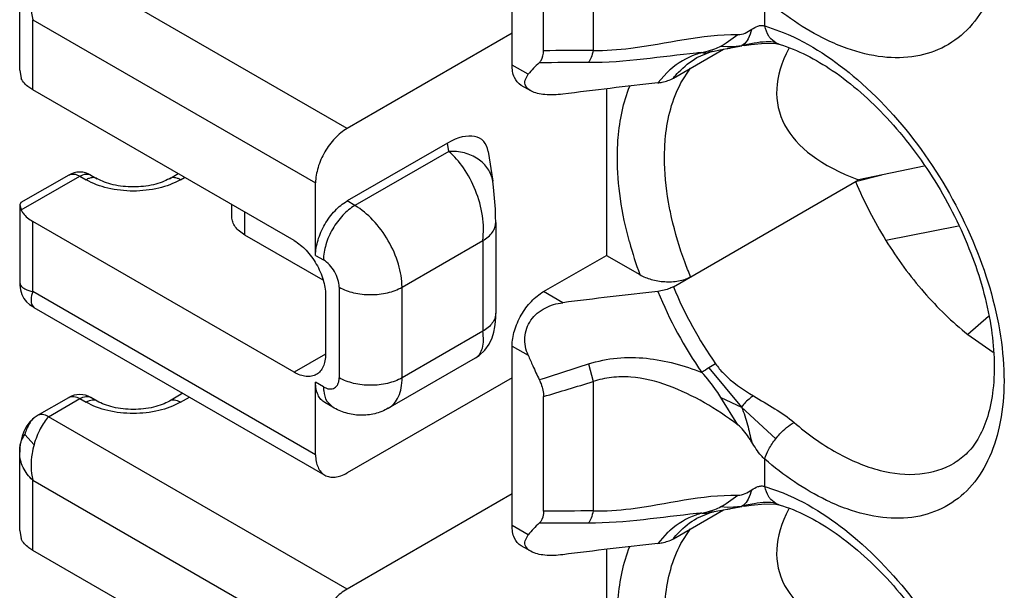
# Model space of a CAD drawing. Header units: inches. Extents: x 0 to 34, y 0 to 22.
# Tile 39 of 52: x 26.419 to 26.593, y 17.059 to 17.161. Entities that reach past the tile are written whole.
import ezdxf

# ---------------------------------------------------------------- set-up
doc = ezdxf.new("R2010")
doc.units = ezdxf.units.IN
doc.header["$LTSCALE"] = 1.87
doc.header["$MEASUREMENT"] = 0
doc.layers.get('0').update_dxf_attribs({"linetype": 'CONTINUOUS'})

msp = doc.modelspace()

# ---------------------------------------------------------------- linework, layer by layer
at = {"color": 7, "linetype": 'CONTINUOUS'}
for p, q in [((26.5061267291, 17.1525319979), (26.5061267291, 17.1843550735)), ((26.5204768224, 17.1780543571), (26.5204768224, 17.1551207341)), ((26.511694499, 17.1550598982), (26.511694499, 17.1753976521)), ((26.476895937, 17.141279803), (26.4240021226, 17.1718200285)), ((26.4189119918, 17.1516345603), (26.4189122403, 17.1655452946)), ((26.5508996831, 17.1594669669), (26.5508996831, 17.1642945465)), ((26.4212182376, 17.148131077), (26.4212182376, 17.1605689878)), ((26.4212182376, 17.1605689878), (26.471328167, 17.1316361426)), ((26.5508996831, 17.1594669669), (26.5541618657, 17.1583109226)), ((26.5061267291, 17.158157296), (26.476895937, 17.141279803)), ((26.5440751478, 17.1564518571), (26.5460944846, 17.1579117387)), ((26.5429433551, 17.155198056), (26.5468401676, 17.1559165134)), ((26.5431198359, 17.1558861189), (26.5442285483, 17.1557885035)), ((26.5442285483, 17.1557885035), (26.545368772, 17.1558232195)), ((26.5448503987, 17.1555523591), (26.5467702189, 17.1559777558)), ((26.545368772, 17.1558232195), (26.5467689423, 17.1559778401)), ((26.5472356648, 17.1560711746), (26.5467684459, 17.1559778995)), ((26.5471068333, 17.1561622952), (26.5467689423, 17.1559778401)), ((26.5472345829, 17.156065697), (26.5467689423, 17.1559778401)), ((26.5472258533, 17.1559826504), (26.5467689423, 17.1559778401)), ((26.5472494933, 17.1559866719), (26.5468401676, 17.1559165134)), ((26.5490343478, 17.1564052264), (26.5472356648, 17.1560711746)), ((26.552823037, 17.1564566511), (26.5519547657, 17.1571615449)), ((26.5534019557, 17.156214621), (26.552823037, 17.156456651)), ((26.5534125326, 17.1562115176), (26.5534019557, 17.156214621)), ((26.5346889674, 17.1501922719), (26.5435544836, 17.1553111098)), ((26.5388785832, 17.1538369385), (26.5412852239, 17.1548483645)), ((26.5397489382, 17.1547289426), (26.5409233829, 17.1550153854)), ((26.5409233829, 17.1550153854), (26.542043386, 17.1553913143)), ((26.5410054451, 17.154780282), (26.5412768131, 17.1548459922)), ((26.5412768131, 17.1548459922), (26.5412852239, 17.1548483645)), ((26.5416669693, 17.1549454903), (26.5419424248, 17.155004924)), ((26.5416669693, 17.1549454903), (26.5418297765, 17.1549816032)), ((26.5419424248, 17.155004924), (26.5429433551, 17.155198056)), ((26.5089800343, 17.1508845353), (26.5061267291, 17.1525319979)), ((26.4189119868, 17.151634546), (26.4191802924, 17.1501691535)), ((26.5084175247, 17.149820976), (26.5089800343, 17.1508845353)), ((26.5336084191, 17.1512269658), (26.5319425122, 17.1493669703)), ((26.5360389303, 17.1493560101), (26.5377458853, 17.151957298)), ((26.5094244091, 17.1479652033), (26.5077573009, 17.1489277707)), ((26.4675159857, 17.1213993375), (26.4212182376, 17.148131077)), ((26.5228300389, 17.1483080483), (26.5228300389, 17.1187812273)), ((26.4946826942, 17.1386918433), (26.476895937, 17.1284219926)), ((26.4949066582, 17.1372137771), (26.4946826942, 17.1386918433)), ((26.4949066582, 17.1372137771), (26.4782878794, 17.1276183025)), ((26.5018963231, 17.1372143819), (26.5026918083, 17.1319645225)), ((26.4454181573, 17.1323791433), (26.4469588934, 17.133268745)), ((26.5791371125, 17.1346179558), (26.5675043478, 17.1321733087)), ((26.4276012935, 17.1330220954), (26.4191328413, 17.1281325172)), ((26.4191802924, 17.1268282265), (26.4295698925, 17.1328270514)), ((26.4295698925, 17.1328270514), (26.4306834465, 17.1321840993)), ((26.4315384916, 17.1330220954), (26.4326520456, 17.1323791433)), ((26.4473867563, 17.1321840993), (26.4481120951, 17.1326029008)), ((26.471328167, 17.1187783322), (26.471328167, 17.1316361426)), ((26.5346889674, 17.1132261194), (26.5675043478, 17.1321733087)), ((26.5669766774, 17.1318686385), (26.5716361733, 17.1330416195)), ((26.4191328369, 17.1281325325), (26.4189120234, 17.1277162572)), ((26.4782878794, 17.1276183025), (26.476895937, 17.1284219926)), ((26.4189119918, 17.1277161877), (26.4189119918, 17.1139597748)), ((26.4189120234, 17.1277162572), (26.4191802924, 17.1268282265)), ((26.4564944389, 17.1255938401), (26.4564944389, 17.1277630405)), ((26.4588006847, 17.1223790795), (26.4588006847, 17.1264314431)), ((26.4212182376, 17.1123522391), (26.4212182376, 17.1247901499)), ((26.4675159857, 17.0980584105), (26.4212182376, 17.1247901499)), ((26.5032286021, 17.1246142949), (26.5032285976, 17.1085372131)), ((26.5851824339, 17.123967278), (26.5723280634, 17.1214431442)), ((26.4726571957, 17.1143785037), (26.4588006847, 17.1223790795)), ((26.4866395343, 17.1131528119), (26.5009223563, 17.1213995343)), ((26.5009223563, 17.1213995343), (26.5009223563, 17.1053273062)), ((26.471328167, 17.1187783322), (26.4727201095, 17.1179746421)), ((26.511694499, 17.1123517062), (26.5228300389, 17.1187812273)), ((26.5228300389, 17.1187812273), (26.5287506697, 17.1153627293)), ((26.418911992, 17.1139597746), (26.4190633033, 17.1134746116)), ((26.471328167, 17.0834193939), (26.4212182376, 17.1123522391)), ((26.4755039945, 17.1131528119), (26.4755039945, 17.0970805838)), ((26.4866395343, 17.0970805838), (26.4866395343, 17.1131528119)), ((26.5150878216, 17.1103924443), (26.511694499, 17.1123517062)), ((26.4730837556, 17.1117556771), (26.4730837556, 17.1012725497)), ((26.42111261, 17.1099251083), (26.4214386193, 17.1095625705)), ((26.4212191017, 17.1096905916), (26.4214367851, 17.1095632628)), ((26.4214367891, 17.1095632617), (26.4729587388, 17.0798151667)), ((26.5904874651, 17.1079333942), (26.5868740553, 17.1047444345)), ((26.5009223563, 17.1053273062), (26.4866395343, 17.0970805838)), ((26.5868740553, 17.1047444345), (26.5913305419, 17.1015971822)), ((26.5061267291, 17.0708849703), (26.5061267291, 17.1027080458)), ((26.5061267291, 17.1027080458), (26.5089800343, 17.1010605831)), ((26.4730834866, 17.1012730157), (26.4675159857, 17.0980584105)), ((26.4841936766, 17.0916742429), (26.4996517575, 17.1005995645)), ((26.5196575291, 17.0995269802), (26.5204768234, 17.0964072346)), ((26.5421712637, 17.0995545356), (26.5410054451, 17.0988478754)), ((26.5410061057, 17.0988483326), (26.546770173, 17.091874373)), ((26.5061267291, 17.0970827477), (26.476895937, 17.0802052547)), ((26.471328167, 17.0834193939), (26.471328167, 17.0962772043)), ((26.4727201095, 17.0954735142), (26.471328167, 17.0962772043)), ((26.5204768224, 17.0964073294), (26.5204768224, 17.0734737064)), ((26.4220335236, 17.0903680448), (26.4276012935, 17.0935828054)), ((26.4240021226, 17.0901730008), (26.4295698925, 17.0933877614)), ((26.4295698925, 17.0933877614), (26.4306834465, 17.0927448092)), ((26.4326520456, 17.0929398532), (26.4315384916, 17.0935828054)), ((26.4478228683, 17.0943283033), (26.4454181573, 17.0929398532)), ((26.4473867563, 17.0927448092), (26.4489760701, 17.0936624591)), ((26.511694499, 17.0734128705), (26.511694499, 17.0937506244)), ((26.5460944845, 17.0887508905), (26.5431198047, 17.0935842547)), ((26.5431198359, 17.0935842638), (26.5467689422, 17.091873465)), ((26.4743506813, 17.0918692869), (26.4729587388, 17.092672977)), ((26.473304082, 17.0929444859), (26.4743506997, 17.0918693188)), ((26.5528222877, 17.0862606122), (26.5467684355, 17.0918729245)), ((26.4220335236, 17.0903680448), (26.4220235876, 17.0903622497)), ((26.476895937, 17.0596327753), (26.4240021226, 17.0901730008)), ((26.4214570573, 17.0852131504), (26.4198253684, 17.0870313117)), ((26.4189119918, 17.0699875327), (26.4189122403, 17.0838982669)), ((26.4189122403, 17.0838982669), (26.4189123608, 17.0839193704)), ((26.5508996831, 17.0778199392), (26.5508996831, 17.0826475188)), ((26.4212182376, 17.0664840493), (26.4212182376, 17.0789219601)), ((26.4212182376, 17.0789219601), (26.471328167, 17.0499891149)), ((26.5508996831, 17.0778199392), (26.5541618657, 17.0766638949)), ((26.5061267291, 17.0765102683), (26.476895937, 17.0596327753)), ((26.5440751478, 17.0748048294), (26.5460944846, 17.076264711)), ((26.5429433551, 17.0735510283), (26.5468401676, 17.0742694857)), ((26.5431198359, 17.0742390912), (26.5442285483, 17.0741414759)), ((26.5442285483, 17.0741414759), (26.545368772, 17.0741761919)), ((26.5448503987, 17.0739053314), (26.5467702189, 17.0743307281)), ((26.545368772, 17.0741761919), (26.5467689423, 17.0743308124)), ((26.5472356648, 17.0744241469), (26.5467684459, 17.0743308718)), ((26.5471074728, 17.0745152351), (26.5467689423, 17.0743308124)), ((26.5472345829, 17.0744186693), (26.5467689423, 17.0743308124)), ((26.5472258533, 17.0743356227), (26.5467689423, 17.0743308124)), ((26.5472494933, 17.0743396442), (26.5468401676, 17.0742694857)), ((26.5490343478, 17.0747581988), (26.5472356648, 17.0744241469)), ((26.552823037, 17.0748096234), (26.5519547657, 17.0755145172)), ((26.5534019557, 17.0745675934), (26.552823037, 17.0748096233)), ((26.5534125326, 17.0745644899), (26.5534019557, 17.0745675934)), ((26.5346889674, 17.0685452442), (26.5435544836, 17.0736640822)), ((26.5388785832, 17.0721899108), (26.5412852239, 17.0732013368)), ((26.5397489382, 17.0730819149), (26.5409233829, 17.0733683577)), ((26.5409233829, 17.0733683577), (26.542043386, 17.0737442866)), ((26.5410054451, 17.0731332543), (26.5412768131, 17.0731989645)), ((26.5412768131, 17.0731989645), (26.5412852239, 17.0732013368)), ((26.5416669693, 17.0732984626), (26.5419424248, 17.0733578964)), ((26.5416669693, 17.0732984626), (26.5418297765, 17.0733345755)), ((26.5419424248, 17.0733578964), (26.5429433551, 17.0735510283)), ((26.5089800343, 17.0692375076), (26.5061267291, 17.0708849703)), ((26.4189119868, 17.0699875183), (26.4191802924, 17.0685221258)), ((26.5084175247, 17.0681739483), (26.5089800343, 17.0692375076)), ((26.5336084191, 17.0695799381), (26.5319425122, 17.0677199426)), ((26.5360389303, 17.0677089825), (26.5377458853, 17.0703102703)), ((26.5094244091, 17.0663181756), (26.5077573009, 17.067280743)), ((26.4675159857, 17.0397523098), (26.4212182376, 17.0664840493)), ((26.5228300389, 17.0666610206), (26.5228300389, 17.0371341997))]:
    msp.add_line(p, q, dxfattribs=at)
for points in [[(26.5472494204, 17.1559866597), (26.5484586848, 17.1561696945), (26.5508896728, 17.1563811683), (26.5528365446, 17.1563198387), (26.5534125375, 17.1562115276)], [(26.5412768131, 17.1548459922), (26.5414927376, 17.1549038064), (26.5417480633, 17.154963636)], [(26.503228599, 17.1246155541), (26.5032140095, 17.1256540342), (26.5031613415, 17.1269659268), (26.5030776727, 17.1282942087), (26.5029693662, 17.129599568), (26.5028372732, 17.1308650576), (26.5026913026, 17.1319675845)], [(26.4189121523, 17.1138532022), (26.4189204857, 17.1134729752), (26.4190354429, 17.1126612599), (26.4193076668, 17.1118708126), (26.4196740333, 17.1111620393), (26.4201289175, 17.1105402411), (26.4206719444, 17.1100474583), (26.4212191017, 17.1096905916)], [(26.4996517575, 17.1005995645), (26.5003076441, 17.101042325), (26.5012864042, 17.101978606), (26.5020475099, 17.103040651), (26.5025820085, 17.1041414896), (26.5029132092, 17.1051964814), (26.5030927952, 17.1061417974), (26.5031813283, 17.1069917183), (26.5032194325, 17.1078053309), (26.503228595, 17.1085372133)], [(26.4220235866, 17.0903622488), (26.4214711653, 17.0899991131), (26.4206902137, 17.0892707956), (26.4200848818, 17.0883919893), (26.4196652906, 17.0875415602), (26.4193646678, 17.0867527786), (26.4191520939, 17.0860202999), (26.4190120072, 17.0853221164), (26.4189345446, 17.0846106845), (26.4189122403, 17.0838982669)], [(26.5472494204, 17.074339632), (26.5484586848, 17.0745226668), (26.5508896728, 17.0747341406), (26.5528365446, 17.0746728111), (26.5534125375, 17.0745644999)], [(26.5412768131, 17.0731989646), (26.5414927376, 17.0732567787), (26.5417480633, 17.0733166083)]]:
    msp.add_lwpolyline(points, dxfattribs=at)
for centre, radius, start, end in [((26.5381781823, 17.1652164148), 0.0105580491, 291.4747226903, 297.9069220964), ((26.5379365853, 17.1656681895), 0.0110704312, 297.917778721, 299.434138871), ((26.537486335, 17.1664625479), 0.0119835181, 299.4425862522, 301.3180079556), ((26.5365604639, 17.1679798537), 0.0137610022, 301.3275453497, 303.0988748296), ((26.52561839, 15.7790771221), 1.3760532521, 90.2140835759, 90.5797723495), ((26.5438583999, 17.140213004), 0.0150863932, 105.8065825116, 110.1753490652), ((26.5489829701, 17.0481715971), 0.1069566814, 94.9527227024, 95.455732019), ((26.5402185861, 17.1587418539), 0.004040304, 263.3257643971, 275.3110795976), ((26.54022734, 17.1585945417), 0.0038928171, 275.3834845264, 281.5300737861), ((26.5442229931, 17.1432019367), 0.01201705, 104.1625105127, 105.5269473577), ((26.5447297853, 17.1412157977), 0.014066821, 103.7379760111, 104.1846433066), ((26.5453100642, 17.13882206), 0.016529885, 102.7309084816, 103.7213680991), ((26.5307537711, 17.2290003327), 0.0747885, 280.362575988, 280.8644750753), ((26.5246733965, 17.1379025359), 0.0203669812, 132.4147748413, 140.4014715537), ((26.5164570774, 15.8716733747), 1.2812776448, 89.8568754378, 90.2468847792), ((26.5440262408, 17.1402901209), 0.0151044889, 130.7053041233, 133.6077054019), ((26.6632214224, 15.9759186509), 1.1807688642, 96.3833920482, 97.2070440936), ((26.4295698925, 17.1296123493), 0.0039372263, 60.0002368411, 119.9997631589), ((26.6340492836, 17.1597107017), 0.0726217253, 202.5435011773, 211.7991817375), ((26.5983153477, 17.1405819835), 0.0739949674, 195.2224668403, 199.9270791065), ((26.6632214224, 15.9389524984), 1.1807688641, 96.3833920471, 97.2070440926), ((26.600564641, 17.1403545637), 0.0740972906, 202.1638984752, 214.8396728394), ((26.6019627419, 17.1411609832), 0.0728431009, 202.5502535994, 214.8324801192), ((26.4218526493, 17.1102369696), 0.00079135, 238.4532259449, 239.9981855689), ((26.595273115, 17.1376042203), 0.0937119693, 202.9518230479, 204.1930498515), ((26.5964998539, 17.1381558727), 0.0950570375, 204.1933318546, 205.8246344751), ((26.1500792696, 18.2440343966), 1.2026995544, 287.4599572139, 287.8959840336), ((26.5652905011, 17.0604370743), 0.045443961, 122.3029365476, 124.1972571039), ((26.0617613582, 18.5970162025), 1.5691551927, 286.6626370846, 286.9976695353), ((26.4295698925, 17.0901733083), 0.0039370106, 59.9984242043, 120.0015757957), ((26.5381781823, 17.0835693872), 0.0105580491, 291.4747226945, 297.9069221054), ((26.5379365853, 17.0840211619), 0.0110704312, 297.9177787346, 299.4341388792), ((26.537486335, 17.0848155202), 0.0119835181, 299.4425862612, 301.318007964), ((26.5365604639, 17.0863328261), 0.0137610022, 301.327545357, 303.0988748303), ((26.5307537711, 17.1473533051), 0.0747885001, 280.3625759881, 280.8644750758), ((26.5256183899, 15.6974300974), 1.3760532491, 90.2140835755, 90.5797723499), ((26.5438583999, 17.0585659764), 0.0150863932, 105.8065825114, 110.1753490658), ((26.54898297, 16.9665245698), 0.106956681, 94.9527227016, 95.45573202), ((26.5402185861, 17.0770948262), 0.004040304, 263.3257643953, 275.3110795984), ((26.54022734, 17.076947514), 0.0038928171, 275.3834845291, 281.5300737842), ((26.5442229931, 17.061554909), 0.01201705, 104.1625105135, 105.5269473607), ((26.5447297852, 17.0595687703), 0.0140668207, 103.737975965, 104.1846433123), ((26.5453100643, 17.0571750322), 0.0165298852, 102.7309085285, 103.7213680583), ((26.5246733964, 17.0562555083), 0.0203669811, 132.4147748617, 140.4014715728), ((26.5164570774, 15.7900263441), 1.2812776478, 89.8568754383, 90.2468847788), ((26.5440262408, 17.0586430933), 0.0151044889, 130.7053041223, 133.6077054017), ((26.6632214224, 15.8942716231), 1.1807688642, 96.3833920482, 97.2070440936)]:
    msp.add_arc(centre, radius, start, end, dxfattribs=at)
for centre, major_axis, ratio, start_param, end_param in [((26.6475335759, 17.1674746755), (0.0942087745, 0.0227129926), 0.3494927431, 2.8426107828, 3.6189729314), ((26.4946826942, 17.1322629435), (0.0062412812, 0.0068982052), 0.5399492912, -0.4154230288, 1.0327467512), ((26.6475335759, 17.0858276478), (0.0942087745, 0.0227129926), 0.3494927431, 2.8426107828, 3.6189729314)]:
    msp.add_ellipse(centre, major_axis=major_axis, ratio=ratio, start_param=start_param, end_param=end_param, dxfattribs=at)
for points, knots in [([(26.5541618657, 17.2399579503), (26.5589656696, 17.2379790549), (26.5683997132, 17.2316041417), (26.5799142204, 17.2184411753), (26.5886458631, 17.2025401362), (26.5927596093, 17.1882735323), (26.5934683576, 17.1774003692), (26.5927147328, 17.1702488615), (26.5906981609, 17.1640656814), (26.5874305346, 17.1590836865), (26.5829807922, 17.155572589), (26.5775782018, 17.1537685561), (26.5715464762, 17.1537172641), (26.5675012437, 17.1547374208), (26.5654532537, 17.1554674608)], [0, 0, 0, 0, 0.1297525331, 0.2786290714, 0.4335372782, 0.5794197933, 0.6451343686, 0.7046553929, 0.7579543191, 0.8060812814, 0.8513202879, 0.8968355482, 0.9457003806, 1, 1, 1, 1]), ([(26.4214570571, 17.1668601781), (26.4213140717, 17.1663421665), (26.4208620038, 17.1642833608), (26.4208544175, 17.1620988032), (26.4212182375, 17.1605689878)], [0, 0, 0, 0, 0.2547002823, 1, 1, 1, 1]), ([(26.5654532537, 17.1554674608), (26.564216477, 17.1559083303), (26.5589671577, 17.1581348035), (26.5542211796, 17.1614404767), (26.5508996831, 17.1642945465)], [0, 0, 0, 0, 0.230664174, 1, 1, 1, 1]), ([(26.5485690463, 17.1588575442), (26.548918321, 17.1590796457), (26.5494492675, 17.1594095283), (26.5502719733, 17.1595835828), (26.5506934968, 17.1595278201), (26.5508996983, 17.1594668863)], [0, 0, 0, 0, 0.4990866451, 0.7407368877, 1, 1, 1, 1]), ([(26.5519547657, 17.1571615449), (26.5518233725, 17.1573107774), (26.5513130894, 17.1579955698), (26.5510204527, 17.1588260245), (26.5508996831, 17.1594669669)], [0, 0, 0, 0, 0.2336313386, 1, 1, 1, 1]), ([(26.5204768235, 17.1551207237), (26.5226987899, 17.1550658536), (26.5312905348, 17.1557303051), (26.5397253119, 17.1580482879), (26.546094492, 17.157911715)], [0, 0, 0, 0, 0.258648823, 1, 1, 1, 1]), ([(26.5460944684, 17.1579117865), (26.5465531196, 17.1579019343), (26.5474582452, 17.158123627), (26.5482017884, 17.1586241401), (26.548568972, 17.158857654)], [0, 0, 0, 0, 0.5132063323, 1, 1, 1, 1]), ([(26.5485690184, 17.1588575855), (26.5483884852, 17.1582904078), (26.5480974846, 17.1573004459), (26.5474715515, 17.1564092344), (26.5471068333, 17.1561622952)], [0, 0, 0, 0, 0.5747170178, 1, 1, 1, 1]), ([(26.5541618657, 17.1583109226), (26.5589656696, 17.1563320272), (26.5683997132, 17.149957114), (26.5799142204, 17.1367941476), (26.5886458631, 17.1208931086), (26.5927596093, 17.1066265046), (26.5934683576, 17.0957533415), (26.5927147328, 17.0886018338), (26.5906981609, 17.0824186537), (26.5874305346, 17.0774366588), (26.5829807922, 17.0739255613), (26.5775782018, 17.0721215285), (26.5715464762, 17.0720702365), (26.5675012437, 17.0730903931), (26.5654532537, 17.0738204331)], [0, 0, 0, 0, 0.1297525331, 0.2786290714, 0.4335372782, 0.5794197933, 0.6451343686, 0.7046553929, 0.7579543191, 0.8060812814, 0.8513202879, 0.8968355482, 0.9457003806, 1, 1, 1, 1]), ([(26.552822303, 17.1564570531), (26.5522769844, 17.1566168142), (26.5509839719, 17.1567007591), (26.5497268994, 17.1565199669), (26.5490343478, 17.1564052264)], [0, 0, 0, 0, 0.4473509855, 1, 1, 1, 1]), ([(26.5534019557, 17.156214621), (26.5567643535, 17.1552210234), (26.5637585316, 17.1515222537), (26.5730978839, 17.1431598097), (26.5813952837, 17.1321369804), (26.5876725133, 17.1196412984), (26.5912704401, 17.1070576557), (26.5918370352, 17.0971056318), (26.5905735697, 17.0904709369), (26.5890497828, 17.0866792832), (26.5870207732, 17.0838097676), (26.585323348, 17.0824569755), (26.5844572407, 17.081956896)], [0, 0, 0, 0, 0.1148502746, 0.2543873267, 0.4081406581, 0.5640608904, 0.7098845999, 0.8343902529, 0.8860985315, 0.9300324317, 0.9672393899, 1, 1, 1, 1]), ([(26.5109360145, 17.1529391), (26.5110607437, 17.1530528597), (26.5115545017, 17.1536491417), (26.5116945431, 17.154464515), (26.511694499, 17.1550598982)], [0, 0, 0, 0, 0.2209051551, 1, 1, 1, 1]), ([(26.5204768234, 17.1551207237), (26.5203875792, 17.1546848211), (26.520190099, 17.1539315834), (26.5198584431, 17.1532131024), (26.5196575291, 17.1529469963)], [0, 0, 0, 0, 0.5716292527, 1, 1, 1, 1]), ([(26.5388138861, 17.1546437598), (26.5356753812, 17.1543443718), (26.5293242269, 17.1534781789), (26.5229172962, 17.1529385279), (26.5196576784, 17.1529469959)], [0, 0, 0, 0, 0.491666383, 1, 1, 1, 1]), ([(26.5077575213, 17.1489281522), (26.5072265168, 17.1492347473), (26.5063089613, 17.1503827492), (26.5061267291, 17.1517800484), (26.5061267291, 17.1525319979)], [0, 0, 0, 0, 0.4491658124, 1, 1, 1, 1]), ([(26.5346889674, 17.1501922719), (26.5349844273, 17.1505640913), (26.5362018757, 17.151967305), (26.5376815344, 17.1531458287), (26.5388785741, 17.1538369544)], [0, 0, 0, 0, 0.2557240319, 1, 1, 1, 1]), ([(26.4212182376, 17.148131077), (26.4209835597, 17.1482665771), (26.4201744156, 17.1487929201), (26.4194738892, 17.1495364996), (26.4191802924, 17.1501691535)], [0, 0, 0, 0, 0.2798162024, 1, 1, 1, 1]), ([(26.50942439, 17.147965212), (26.5090737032, 17.1481675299), (26.5084496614, 17.1486720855), (26.5083450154, 17.1494880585), (26.5084175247, 17.149820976)], [0, 0, 0, 0, 0.5430134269, 1, 1, 1, 1]), ([(26.5319425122, 17.1493669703), (26.5321967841, 17.1493952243), (26.5331440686, 17.1495387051), (26.5340797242, 17.1498405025), (26.5346889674, 17.1501922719)], [0, 0, 0, 0, 0.2666795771, 1, 1, 1, 1]), ([(26.5331304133, 17.1361391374), (26.5331304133, 17.1373853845), (26.5333384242, 17.1419076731), (26.5344770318, 17.1464618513), (26.5360389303, 17.1493560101)], [0, 0, 0, 0, 0.2748083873, 1, 1, 1, 1]), ([(26.5150878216, 17.1473585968), (26.5140424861, 17.1472272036), (26.512126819, 17.1471381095), (26.5101742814, 17.1475325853), (26.50942439, 17.147965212)], [0, 0, 0, 0, 0.5489299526, 1, 1, 1, 1]), ([(26.5247787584, 17.1361391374), (26.5247787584, 17.1372988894), (26.5249415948, 17.141593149), (26.5258061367, 17.1458959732), (26.5269778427, 17.1488100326)], [0, 0, 0, 0, 0.2696750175, 1, 1, 1, 1]), ([(26.476895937, 17.141279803), (26.4761055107, 17.1408234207), (26.4746096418, 17.139564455), (26.4728637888, 17.137178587), (26.4716705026, 17.1344737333), (26.471328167, 17.1325488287), (26.471328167, 17.1316361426)], [0, 0, 0, 0, 0.2372325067, 0.5000061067, 0.7627763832, 1, 1, 1, 1]), ([(26.5026913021, 17.1319675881), (26.5026331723, 17.1323497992), (26.5024287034, 17.1331099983), (26.5016806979, 17.1345351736), (26.5001324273, 17.1360326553), (26.4976721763, 17.1370885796), (26.4958358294, 17.137260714), (26.4949066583, 17.137213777)], [0, 0, 0, 0, 0.1133502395, 0.2285321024, 0.4687167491, 0.7272262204, 1, 1, 1, 1]), ([(26.5009223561, 17.1213995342), (26.5011277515, 17.122850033), (26.5010387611, 17.1259208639), (26.4998146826, 17.1303189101), (26.4977685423, 17.134214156), (26.4959121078, 17.1363817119), (26.4949066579, 17.1372137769)], [0, 0, 0, 0, 0.2510293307, 0.5180437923, 0.7763665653, 1, 1, 1, 1]), ([(26.5269165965, 17.1211533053), (26.5262318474, 17.1236799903), (26.5251806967, 17.1286398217), (26.5247787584, 17.133700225), (26.5247787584, 17.1361391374)], [0, 0, 0, 0, 0.5176907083, 1, 1, 1, 1]), ([(26.5343896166, 17.1254704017), (26.5341838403, 17.1263841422), (26.5334818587, 17.1298993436), (26.5331304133, 17.1334908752), (26.5331304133, 17.1361391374)], [0, 0, 0, 0, 0.261270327, 1, 1, 1, 1]), ([(26.4276012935, 17.1330220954), (26.4277311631, 17.1330970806), (26.4280295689, 17.1332053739), (26.4285252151, 17.1332179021), (26.4290534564, 17.1330903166), (26.4293971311, 17.1329268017), (26.4295698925, 17.1328270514)], [0, 0, 0, 0, 0.2177804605, 0.4509076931, 0.7102935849, 1, 1, 1, 1]), ([(26.4295698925, 17.1328270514), (26.429742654, 17.1329268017), (26.4300863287, 17.1330903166), (26.43061457, 17.1332179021), (26.4311102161, 17.1332053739), (26.431408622, 17.1330970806), (26.4315384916, 17.1330220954)], [0, 0, 0, 0, 0.2897064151, 0.5490923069, 0.7822195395, 1, 1, 1, 1]), ([(26.4326520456, 17.1323791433), (26.432522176, 17.1324541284), (26.4322237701, 17.1325624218), (26.431728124, 17.13257495), (26.4311998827, 17.1324473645), (26.430856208, 17.1322838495), (26.4306834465, 17.1321840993)], [0, 0, 0, 0, 0.2177804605, 0.4509076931, 0.7102935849, 1, 1, 1, 1]), ([(26.4473867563, 17.1321840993), (26.4462011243, 17.1314995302), (26.4434438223, 17.1305004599), (26.4390351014, 17.1300218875), (26.4346263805, 17.1305004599), (26.4318690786, 17.1314995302), (26.4306834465, 17.1321840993)], [0, 0, 0, 0, 0.2372294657, 0.5, 0.7627705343, 1, 1, 1, 1]), ([(26.4454181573, 17.1323791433), (26.4450166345, 17.132147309), (26.444100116, 17.131726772), (26.4419847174, 17.1310936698), (26.4390351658, 17.1307820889), (26.4360855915, 17.131093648), (26.4339701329, 17.131726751), (26.4330535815, 17.1321473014), (26.4326520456, 17.1323791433)], [0, 0, 0, 0, 0.1052317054, 0.2277403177, 0.4999935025, 0.7722517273, 0.8947648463, 1, 1, 1, 1]), ([(26.4473867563, 17.1321840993), (26.4472139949, 17.1322838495), (26.4468703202, 17.1324473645), (26.4463420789, 17.13257495), (26.4458464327, 17.1325624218), (26.4455480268, 17.1324541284), (26.4454181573, 17.1323791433)], [0, 0, 0, 0, 0.2897064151, 0.5490923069, 0.7822195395, 1, 1, 1, 1]), ([(26.471328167, 17.1187783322), (26.471328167, 17.1196910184), (26.4716705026, 17.1216159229), (26.4728637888, 17.1243207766), (26.4746096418, 17.1267066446), (26.4761055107, 17.1279656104), (26.476895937, 17.1284219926)], [0, 0, 0, 0, 0.2372236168, 0.4999938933, 0.7627674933, 1, 1, 1, 1]), ([(26.4191802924, 17.1268282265), (26.4192719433, 17.1266307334), (26.4197719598, 17.125792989), (26.4205670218, 17.1251661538), (26.4212182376, 17.1247901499)], [0, 0, 0, 0, 0.2245276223, 1, 1, 1, 1]), ([(26.4782878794, 17.1276183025), (26.4774974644, 17.1271619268), (26.4760015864, 17.1259029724), (26.4742557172, 17.1235170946), (26.4730624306, 17.120812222), (26.4727201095, 17.1188873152), (26.4727201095, 17.1179746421)], [0, 0, 0, 0, 0.2372289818, 0.5000061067, 0.7627799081, 1, 1, 1, 1]), ([(26.4866395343, 17.1131528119), (26.4866395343, 17.1145218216), (26.4861260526, 17.1174091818), (26.4843361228, 17.1214664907), (26.4817173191, 17.1250453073), (26.4794735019, 17.1269337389), (26.4782878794, 17.1276183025)], [0, 0, 0, 0, 0.2372200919, 0.4999938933, 0.7627710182, 1, 1, 1, 1]), ([(26.4588006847, 17.1223790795), (26.458455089, 17.1225786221), (26.4578281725, 17.1230102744), (26.457079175, 17.1237978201), (26.4566052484, 17.1246687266), (26.4564944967, 17.1252939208), (26.4564944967, 17.1255938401)], [0, 0, 0, 0, 0.2897711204, 0.5490636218, 0.7822216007, 1, 1, 1, 1]), ([(26.5009223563, 17.1213995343), (26.5012679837, 17.1215990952), (26.5018949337, 17.122030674), (26.5026438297, 17.1228183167), (26.5031178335, 17.1236891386), (26.5032286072, 17.1243143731), (26.5032285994, 17.1246142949)], [0, 0, 0, 0, 0.2897958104, 0.5490428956, 0.7822212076, 1, 1, 1, 1]), ([(26.5377458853, 17.1149911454), (26.5373865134, 17.1158583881), (26.536050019, 17.1192768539), (26.5349897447, 17.1228055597), (26.5343896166, 17.1254704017)], [0, 0, 0, 0, 0.2557677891, 1, 1, 1, 1]), ([(26.4675159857, 17.1213993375), (26.468306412, 17.1209429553), (26.4698022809, 17.1196839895), (26.4715481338, 17.1172981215), (26.47274142, 17.1145932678), (26.4730837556, 17.1126683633), (26.4730837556, 17.1117556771)], [0, 0, 0, 0, 0.2372325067, 0.5000061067, 0.7627763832, 1, 1, 1, 1]), ([(26.5723280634, 17.1214431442), (26.5743357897, 17.1182001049), (26.5787274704, 17.1121916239), (26.5840595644, 17.1069802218), (26.5868740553, 17.1047444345)], [0, 0, 0, 0, 0.51483158, 1, 1, 1, 1]), ([(26.4755039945, 17.1131528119), (26.4755039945, 17.1136091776), (26.4753328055, 17.1145716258), (26.4747361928, 17.115924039), (26.4738632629, 17.1171169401), (26.4731153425, 17.1177464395), (26.4727201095, 17.1179746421)], [0, 0, 0, 0, 0.2372354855, 0.4999938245, 0.7627555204, 1, 1, 1, 1]), ([(26.5287506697, 17.1153627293), (26.5293819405, 17.1149982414), (26.5308259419, 17.1144271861), (26.5331685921, 17.1140393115), (26.5355599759, 17.1141411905), (26.5370977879, 17.1146169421), (26.5377458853, 17.1149911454)], [0, 0, 0, 0, 0.2345924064, 0.4938933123, 0.759154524, 1, 1, 1, 1]), ([(26.4190633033, 17.1134746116), (26.4192452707, 17.1131888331), (26.4199532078, 17.1126871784), (26.4207438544, 17.1124517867), (26.4212182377, 17.1123522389)], [0, 0, 0, 0, 0.411402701, 1, 1, 1, 1]), ([(26.4212182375, 17.1123522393), (26.4210672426, 17.1118916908), (26.4208757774, 17.1110893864), (26.4209561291, 17.1102255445), (26.42111261, 17.1099251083)], [0, 0, 0, 0, 0.5886092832, 1, 1, 1, 1]), ([(26.4755039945, 17.1131528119), (26.4762944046, 17.112696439), (26.4781326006, 17.1120303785), (26.4810717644, 17.1117113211), (26.4840109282, 17.1120303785), (26.4858491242, 17.112696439), (26.4866395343, 17.1131528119)], [0, 0, 0, 0, 0.2372259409, 0.5, 0.7627740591, 1, 1, 1, 1]), ([(26.5061267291, 17.1027080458), (26.5061267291, 17.1036208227), (26.506468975, 17.1055457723), (26.5076627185, 17.1082502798), (26.5094080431, 17.1106363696), (26.5109039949, 17.111895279), (26.511694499, 17.1123517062)], [0, 0, 0, 0, 0.2372480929, 0.4999940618, 0.7627432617, 1, 1, 1, 1]), ([(26.5346889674, 17.1132261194), (26.5344968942, 17.1131152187), (26.5336316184, 17.1126941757), (26.5326761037, 17.1124823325), (26.5319425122, 17.1124008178)], [0, 0, 0, 0, 0.2310566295, 1, 1, 1, 1]), ([(26.5089800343, 17.1010605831), (26.5085594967, 17.1020536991), (26.5080807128, 17.1042612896), (26.5092356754, 17.1074989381), (26.5118673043, 17.1096362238), (26.5140086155, 17.1102567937), (26.5150878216, 17.1103924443)], [0, 0, 0, 0, 0.2483584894, 0.4978299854, 0.7495200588, 1, 1, 1, 1]), ([(26.503228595, 17.1085372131), (26.5032280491, 17.1082376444), (26.5031163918, 17.1076133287), (26.502642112, 17.1067439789), (26.5018937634, 17.1059575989), (26.5012675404, 17.1055266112), (26.5009223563, 17.1053273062)], [0, 0, 0, 0, 0.2177757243, 0.4509828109, 0.710239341, 1, 1, 1, 1]), ([(26.4996517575, 17.1005995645), (26.4999446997, 17.1007702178), (26.5004856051, 17.1012925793), (26.5009500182, 17.1024045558), (26.5011069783, 17.1037929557), (26.5010126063, 17.1047941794), (26.5009223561, 17.105327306)], [0, 0, 0, 0, 0.1966903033, 0.4201843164, 0.6862979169, 1, 1, 1, 1]), ([(26.4730837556, 17.1012725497), (26.4730837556, 17.10087353), (26.4730234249, 17.1001148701), (26.4727159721, 17.0990725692), (26.4721988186, 17.0982267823), (26.4717128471, 17.0978183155), (26.4714531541, 17.0976683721)], [0, 0, 0, 0, 0.2897767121, 0.5490704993, 0.7822261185, 1, 1, 1, 1]), ([(26.5196566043, 17.0995266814), (26.5213084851, 17.1000604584), (26.5247311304, 17.1007572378), (26.5299249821, 17.1006836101), (26.5349632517, 17.0997211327), (26.5381837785, 17.098643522), (26.5397490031, 17.0980241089)], [0, 0, 0, 0, 0.2535836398, 0.5052421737, 0.7541072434, 1, 1, 1, 1]), ([(26.5421712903, 17.099554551), (26.5425853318, 17.098959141), (26.5444872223, 17.0966972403), (26.5469744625, 17.0950378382), (26.5488619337, 17.0938814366)], [0, 0, 0, 0, 0.2467764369, 1, 1, 1, 1]), ([(26.4714531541, 17.0976683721), (26.4711934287, 17.0975184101), (26.4705966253, 17.0973017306), (26.4696054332, 17.0972767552), (26.4685488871, 17.0975317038), (26.4678615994, 17.0978588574), (26.4675159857, 17.0980584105)], [0, 0, 0, 0, 0.2177685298, 0.4509219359, 0.7102177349, 1, 1, 1, 1]), ([(26.4727201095, 17.0954735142), (26.4728928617, 17.0953737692), (26.4732365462, 17.095210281), (26.4737646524, 17.0950826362), (26.4742605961, 17.0950953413), (26.4747019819, 17.095255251), (26.4750611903, 17.0955575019), (26.4753201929, 17.0959806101), (26.4754737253, 17.0965017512), (26.4755039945, 17.096881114), (26.4755039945, 17.0970805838)], [0, 0, 0, 0, 0.1448570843, 0.2745542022, 0.3911197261, 0.5000110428, 0.6089003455, 0.7254605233, 0.8551504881, 1, 1, 1, 1]), ([(26.4866395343, 17.0970805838), (26.4858491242, 17.0966242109), (26.4840109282, 17.0959581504), (26.4810717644, 17.095639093), (26.4781326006, 17.0959581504), (26.4762944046, 17.0966242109), (26.4755039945, 17.0970805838)], [0, 0, 0, 0, 0.2372259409, 0.5, 0.7627740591, 1, 1, 1, 1]), ([(26.484193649, 17.0916742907), (26.4845831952, 17.0918992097), (26.4853121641, 17.0925119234), (26.4860878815, 17.0937806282), (26.4865490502, 17.0953440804), (26.4866395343, 17.0964820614), (26.4866395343, 17.0970805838)], [0, 0, 0, 0, 0.2177769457, 0.4509357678, 0.7102276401, 1, 1, 1, 1]), ([(26.5109360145, 17.0967473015), (26.51105656, 17.0964981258), (26.5114634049, 17.0955477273), (26.5116946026, 17.0945087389), (26.511694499, 17.0937506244)], [0, 0, 0, 0, 0.2674636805, 1, 1, 1, 1]), ([(26.546094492, 17.0887509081), (26.5442063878, 17.0901633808), (26.5402749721, 17.092777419), (26.5339796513, 17.0958766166), (26.5283107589, 17.0973211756), (26.5237503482, 17.0972555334), (26.521539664, 17.096762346), (26.5204768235, 17.0964072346)], [0, 0, 0, 0, 0.2551409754, 0.5094085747, 0.7569962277, 0.8787474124, 1, 1, 1, 1]), ([(26.5431197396, 17.0935842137), (26.5428699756, 17.0939804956), (26.5418585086, 17.095540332), (26.5407105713, 17.0970185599), (26.5397489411, 17.0980240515)], [0, 0, 0, 0, 0.2518769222, 1, 1, 1, 1]), ([(26.4729587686, 17.0926730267), (26.4726990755, 17.0928229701), (26.472213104, 17.0932314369), (26.4716959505, 17.0940772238), (26.4713884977, 17.0951195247), (26.471328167, 17.0958781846), (26.471328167, 17.0962772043)], [0, 0, 0, 0, 0.2177738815, 0.4509295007, 0.7102232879, 1, 1, 1, 1]), ([(26.4727201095, 17.0954735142), (26.4727201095, 17.0952334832), (26.4727616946, 17.0943660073), (26.4729900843, 17.093490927), (26.473304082, 17.0929444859)], [0, 0, 0, 0, 0.2758142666, 1, 1, 1, 1]), ([(26.4276012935, 17.0935828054), (26.4277311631, 17.0936577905), (26.4280295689, 17.0937660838), (26.4285252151, 17.0937786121), (26.4290534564, 17.0936510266), (26.4293971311, 17.0934875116), (26.4295698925, 17.0933877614)], [0, 0, 0, 0, 0.2177804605, 0.4509076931, 0.7102935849, 1, 1, 1, 1]), ([(26.4295698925, 17.0933877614), (26.429742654, 17.0934875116), (26.4300863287, 17.0936510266), (26.43061457, 17.0937786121), (26.4311102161, 17.0937660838), (26.431408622, 17.0936577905), (26.4315384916, 17.0935828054)], [0, 0, 0, 0, 0.2897064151, 0.5490923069, 0.7822195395, 1, 1, 1, 1]), ([(26.4326520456, 17.0929398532), (26.432522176, 17.0930148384), (26.4322237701, 17.0931231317), (26.431728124, 17.09313566), (26.4311998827, 17.0930080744), (26.430856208, 17.0928445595), (26.4306834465, 17.0927448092)], [0, 0, 0, 0, 0.2177804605, 0.4509076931, 0.7102935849, 1, 1, 1, 1]), ([(26.4473867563, 17.0927448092), (26.4472139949, 17.0928445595), (26.4468703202, 17.0930080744), (26.4463420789, 17.09313566), (26.4458464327, 17.0931231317), (26.4455480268, 17.0930148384), (26.4454181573, 17.0929398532)], [0, 0, 0, 0, 0.2897064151, 0.5490923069, 0.7822195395, 1, 1, 1, 1]), ([(26.5488619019, 17.0938813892), (26.5486720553, 17.0937600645), (26.5478830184, 17.0931964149), (26.5471849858, 17.0924911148), (26.5467689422, 17.091873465)], [0, 0, 0, 0, 0.2322695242, 1, 1, 1, 1]), ([(26.5488618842, 17.0938813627), (26.5501241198, 17.0931080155), (26.5526122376, 17.091681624), (26.5550108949, 17.0900773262), (26.5560658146, 17.0891708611)], [0, 0, 0, 0, 0.5155737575, 1, 1, 1, 1]), ([(26.4473867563, 17.0927448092), (26.4462011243, 17.0920602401), (26.4434438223, 17.0910611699), (26.4390351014, 17.0905825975), (26.4346263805, 17.0910611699), (26.4318690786, 17.0920602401), (26.4306834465, 17.0927448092)], [0, 0, 0, 0, 0.2372294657, 0.5, 0.7627705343, 1, 1, 1, 1]), ([(26.4454181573, 17.0929398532), (26.4450166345, 17.092708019), (26.444100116, 17.092287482), (26.4419847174, 17.0916543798), (26.4390351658, 17.0913427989), (26.4360855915, 17.091654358), (26.4339701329, 17.0922874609), (26.4330535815, 17.0927080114), (26.4326520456, 17.0929398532)], [0, 0, 0, 0, 0.1052317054, 0.2277403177, 0.4999935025, 0.7722517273, 0.8947648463, 1, 1, 1, 1]), ([(26.4841936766, 17.0916742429), (26.4834489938, 17.0912442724), (26.4818301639, 17.0905925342), (26.4792386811, 17.0903237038), (26.4766757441, 17.0907478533), (26.4750913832, 17.0914416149), (26.4743506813, 17.0918692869)], [0, 0, 0, 0, 0.2507443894, 0.5010275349, 0.7505960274, 1, 1, 1, 1]), ([(26.5467689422, 17.091873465), (26.5471997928, 17.0908663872), (26.5478745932, 17.0888168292), (26.548318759, 17.0867148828), (26.5485690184, 17.0856921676)], [0, 0, 0, 0, 0.5098874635, 1, 1, 1, 1]), ([(26.4220336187, 17.0903680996), (26.4217306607, 17.0901920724), (26.4211876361, 17.0897887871), (26.4205992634, 17.0889664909), (26.4201602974, 17.0880474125), (26.4199234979, 17.087383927), (26.4198253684, 17.0870313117)], [0, 0, 0, 0, 0.2563066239, 0.4861667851, 0.7322594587, 1, 1, 1, 1]), ([(26.4240021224, 17.0901730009), (26.4234325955, 17.0895370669), (26.422405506, 17.087948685), (26.4217273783, 17.086192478), (26.421457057, 17.0852131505)], [0, 0, 0, 0, 0.4566040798, 1, 1, 1, 1]), ([(26.4240021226, 17.0901730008), (26.4238293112, 17.0902727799), (26.4234857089, 17.0904363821), (26.4229574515, 17.0905637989), (26.4224618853, 17.0905514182), (26.4221634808, 17.0904430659), (26.4220336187, 17.0903680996)], [0, 0, 0, 0, 0.2898017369, 0.5490544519, 0.7822341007, 1, 1, 1, 1]), ([(26.5485689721, 17.085692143), (26.5483880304, 17.085978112), (26.5476852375, 17.0870822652), (26.5468757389, 17.0881664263), (26.5460944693, 17.0887508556)], [0, 0, 0, 0, 0.2575227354, 1, 1, 1, 1]), ([(26.5528230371, 17.0862615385), (26.5530626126, 17.0865640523), (26.5540142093, 17.0876651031), (26.5551386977, 17.0886355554), (26.5560658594, 17.0891708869)], [0, 0, 0, 0, 0.2649431, 1, 1, 1, 1]), ([(26.5560658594, 17.0891708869), (26.5584293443, 17.0871400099), (26.5632066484, 17.0836829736), (26.5708342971, 17.0804012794), (26.578154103, 17.0795613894), (26.5826170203, 17.0808948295), (26.5844571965, 17.0819569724)], [0, 0, 0, 0, 0.3012252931, 0.5658401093, 0.7946144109, 1, 1, 1, 1]), ([(26.4189123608, 17.0839193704), (26.4189141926, 17.0842114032), (26.4189284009, 17.0847634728), (26.4190888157, 17.0855695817), (26.41939357, 17.0863207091), (26.4196688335, 17.0867968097), (26.4198253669, 17.0870313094)], [0, 0, 0, 0, 0.2657339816, 0.5011676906, 0.7434506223, 1, 1, 1, 1]), ([(26.5508996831, 17.0826475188), (26.5510472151, 17.0832601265), (26.5515945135, 17.0845368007), (26.5523625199, 17.0856800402), (26.5528230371, 17.0862615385)], [0, 0, 0, 0, 0.4593102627, 1, 1, 1, 1]), ([(26.4214570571, 17.0852131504), (26.4213140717, 17.0846951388), (26.4208620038, 17.0826363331), (26.4208544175, 17.0804517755), (26.4212182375, 17.0789219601)], [0, 0, 0, 0, 0.2547002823, 1, 1, 1, 1]), ([(26.5508996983, 17.0826475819), (26.5506712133, 17.0828439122), (26.5497692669, 17.083761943), (26.5490932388, 17.0848637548), (26.5485690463, 17.0856921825)], [0, 0, 0, 0, 0.2350586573, 1, 1, 1, 1]), ([(26.4212182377, 17.0789219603), (26.4205284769, 17.0795737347), (26.4196430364, 17.0807034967), (26.4190170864, 17.0824313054), (26.418911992, 17.0833114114), (26.418911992, 17.0837439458)], [0, 0, 0, 0, 0.5198174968, 0.7630752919, 1, 1, 1, 1]), ([(26.471328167, 17.0834193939), (26.471328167, 17.0830203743), (26.4713884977, 17.0822617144), (26.4716959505, 17.0812194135), (26.472213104, 17.0803736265), (26.4726990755, 17.0799651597), (26.4729587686, 17.0798152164)], [0, 0, 0, 0, 0.2897767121, 0.5490704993, 0.7822261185, 1, 1, 1, 1]), ([(26.5654532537, 17.0738204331), (26.564216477, 17.0742613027), (26.5589671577, 17.0764877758), (26.5542211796, 17.079793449), (26.5508996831, 17.0826475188)], [0, 0, 0, 0, 0.230664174, 1, 1, 1, 1]), ([(26.4729587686, 17.0798152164), (26.473218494, 17.0796652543), (26.4738152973, 17.0794485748), (26.4748064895, 17.0794235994), (26.4758630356, 17.0796785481), (26.4765503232, 17.0800057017), (26.476895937, 17.0802052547)], [0, 0, 0, 0, 0.2177685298, 0.4509219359, 0.7102177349, 1, 1, 1, 1]), ([(26.5485690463, 17.0772105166), (26.548918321, 17.077432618), (26.5494492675, 17.0777625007), (26.5502719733, 17.0779365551), (26.5506934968, 17.0778807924), (26.5508996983, 17.0778198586)], [0, 0, 0, 0, 0.4990866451, 0.7407368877, 1, 1, 1, 1]), ([(26.5519547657, 17.0755145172), (26.5518233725, 17.0756637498), (26.5513130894, 17.0763485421), (26.5510204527, 17.0771789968), (26.5508996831, 17.0778199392)], [0, 0, 0, 0, 0.2336313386, 1, 1, 1, 1]), ([(26.5204768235, 17.073473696), (26.5226987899, 17.0734188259), (26.5312905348, 17.0740832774), (26.5397253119, 17.0764012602), (26.546094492, 17.0762646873)], [0, 0, 0, 0, 0.258648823, 1, 1, 1, 1]), ([(26.5460944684, 17.0762647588), (26.5465531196, 17.0762549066), (26.5474582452, 17.0764765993), (26.5482017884, 17.0769771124), (26.548568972, 17.0772106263)], [0, 0, 0, 0, 0.5132063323, 1, 1, 1, 1]), ([(26.5485690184, 17.0772105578), (26.5483885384, 17.0766433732), (26.5480979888, 17.0756534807), (26.5474723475, 17.074761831), (26.5471074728, 17.0745152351)], [0, 0, 0, 0, 0.5747478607, 1, 1, 1, 1]), ([(26.5541618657, 17.0766638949), (26.5589656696, 17.0746849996), (26.5683997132, 17.0683100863), (26.5799142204, 17.0551471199), (26.5886458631, 17.0392460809), (26.5927596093, 17.024979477), (26.5934683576, 17.0141063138), (26.5927147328, 17.0069548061), (26.5906981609, 17.000771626), (26.5874305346, 16.9957896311), (26.5829807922, 16.9922785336), (26.5775782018, 16.9904745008), (26.5715464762, 16.9904232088), (26.5675012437, 16.9914433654), (26.5654532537, 16.9921734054)], [0, 0, 0, 0, 0.1297525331, 0.2786290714, 0.4335372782, 0.5794197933, 0.6451343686, 0.7046553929, 0.7579543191, 0.8060812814, 0.8513202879, 0.8968355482, 0.9457003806, 1, 1, 1, 1]), ([(26.552822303, 17.0748100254), (26.5522769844, 17.0749697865), (26.5509839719, 17.0750537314), (26.5497268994, 17.0748729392), (26.5490343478, 17.0747581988)], [0, 0, 0, 0, 0.4473509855, 1, 1, 1, 1]), ([(26.5534019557, 17.0745675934), (26.5567643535, 17.0735739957), (26.5637585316, 17.069875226), (26.5730978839, 17.061512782), (26.5813952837, 17.0504899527), (26.5876725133, 17.0379942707), (26.5912704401, 17.025410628), (26.5918370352, 17.0154586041), (26.5905735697, 17.0088239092), (26.5890497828, 17.0050322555), (26.5870207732, 17.0021627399), (26.585323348, 17.0008099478), (26.5844572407, 17.0003098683)], [0, 0, 0, 0, 0.1148502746, 0.2543873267, 0.4081406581, 0.5640608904, 0.7098845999, 0.8343902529, 0.8860985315, 0.9300324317, 0.9672393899, 1, 1, 1, 1]), ([(26.511694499, 17.0734128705), (26.5116945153, 17.0731930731), (26.5116494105, 17.0724378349), (26.5113365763, 17.0716574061), (26.5109360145, 17.0712920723)], [0, 0, 0, 0, 0.2884707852, 1, 1, 1, 1]), ([(26.5204768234, 17.073473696), (26.5203875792, 17.0730377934), (26.520190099, 17.0722845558), (26.5198584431, 17.0715660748), (26.5196575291, 17.0712999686)], [0, 0, 0, 0, 0.5716292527, 1, 1, 1, 1]), ([(26.5388138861, 17.0729967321), (26.5356753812, 17.0726973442), (26.5293242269, 17.0718311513), (26.5229172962, 17.0712915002), (26.5196576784, 17.0712999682)], [0, 0, 0, 0, 0.491666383, 1, 1, 1, 1]), ([(26.5346889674, 17.0685452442), (26.5349844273, 17.0689170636), (26.5362018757, 17.0703202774), (26.5376815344, 17.071498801), (26.5388785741, 17.0721899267)], [0, 0, 0, 0, 0.2557240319, 1, 1, 1, 1]), ([(26.5077575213, 17.0672811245), (26.5072265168, 17.0675877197), (26.5063089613, 17.0687357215), (26.5061267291, 17.0701330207), (26.5061267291, 17.0708849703)], [0, 0, 0, 0, 0.4491658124, 1, 1, 1, 1]), ([(26.4212182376, 17.0664840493), (26.4209835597, 17.0666195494), (26.4201744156, 17.0671458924), (26.4194738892, 17.0678894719), (26.4191802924, 17.0685221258)], [0, 0, 0, 0, 0.2798162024, 1, 1, 1, 1]), ([(26.50942439, 17.0663181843), (26.5090737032, 17.0665205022), (26.5084496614, 17.0670250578), (26.5083450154, 17.0678410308), (26.5084175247, 17.0681739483)], [0, 0, 0, 0, 0.5430134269, 1, 1, 1, 1]), ([(26.5247787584, 17.0544921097), (26.5247787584, 17.0556518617), (26.5249415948, 17.0599461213), (26.5258061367, 17.0642489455), (26.5269778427, 17.0671630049)], [0, 0, 0, 0, 0.2696750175, 1, 1, 1, 1]), ([(26.5319425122, 17.0677199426), (26.5321967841, 17.0677481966), (26.5331440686, 17.0678916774), (26.5340797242, 17.0681934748), (26.5346889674, 17.0685452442)], [0, 0, 0, 0, 0.2666795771, 1, 1, 1, 1]), ([(26.5331304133, 17.0544921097), (26.5331304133, 17.0557383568), (26.5333384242, 17.0602606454), (26.5344770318, 17.0648148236), (26.5360389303, 17.0677089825)], [0, 0, 0, 0, 0.2748083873, 1, 1, 1, 1]), ([(26.5150878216, 17.0657115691), (26.5140424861, 17.0655801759), (26.512126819, 17.0654910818), (26.5101742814, 17.0658855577), (26.50942439, 17.0663181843)], [0, 0, 0, 0, 0.5489299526, 1, 1, 1, 1]), ([(26.476895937, 17.0596327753), (26.4761055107, 17.0591763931), (26.4746096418, 17.0579174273), (26.4728637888, 17.0555315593), (26.4716705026, 17.0528267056), (26.471328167, 17.0509018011), (26.471328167, 17.0499891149)], [0, 0, 0, 0, 0.2372325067, 0.5000061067, 0.7627763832, 1, 1, 1, 1])]:
    msp.add_open_spline(points, degree=3, knots=knots, dxfattribs=at)
for points in [[(26.5386551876, 17.1543737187), (26.5370294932, 17.1537760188), (26.5354887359, 17.152869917), (26.5341755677, 17.1517404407)], [(26.5386551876, 17.072726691), (26.5370294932, 17.0721289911), (26.5354887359, 17.0712228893), (26.5341755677, 17.070093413)]]:
    msp.add_open_spline(points, degree=3, dxfattribs=at)

doc.saveas('drawing.dxf')
